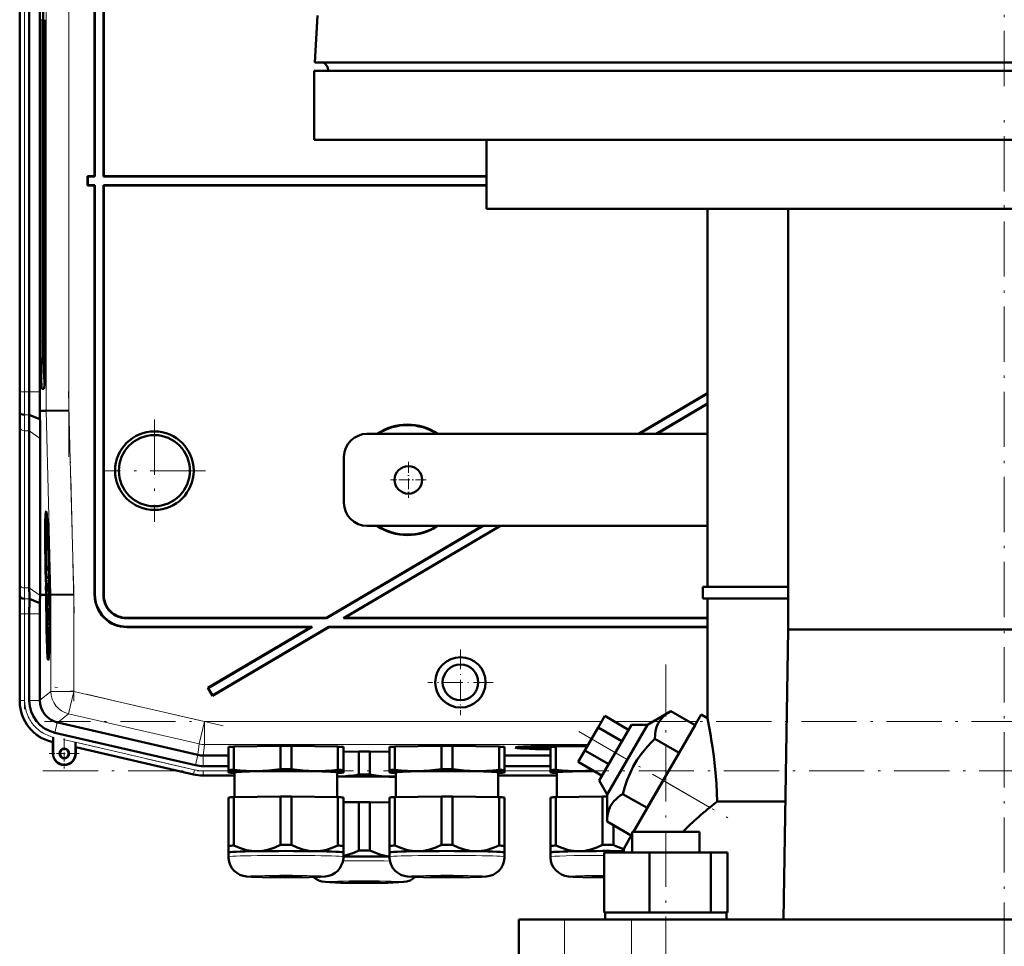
# Model space of a CAD drawing. Extents: x -1768 to 2122, y -1726 to 708.
# Tile 66 of 71: x 1392 to 1606, y 138 to 339. Entities that reach past the tile are written whole.
import ezdxf

# ---------------------------------------------------------------- set-up
doc = ezdxf.new("R2010")
doc.units = 0
doc.linetypes.add('DASHDOT', pattern=[18.5, 12, -3, 0.5, -3])

msp = doc.modelspace()

# ---------------------------------------------------------------- linework, layer by layer
at = {"color": 7, "lineweight": 50}
for p, q in [((1408.35, 393.99), (1408.35, 304.99)), ((1408.42, 393.92), (1408.42, 304.92)), ((1410.28, 304.92), (1410.28, 394.06)), ((1410.35, 304.99), (1410.35, 393.99)), ((1392.1, 349.85), (1392.1, 258.13)), ((1394.17, 349.85), (1394.17, 258.13)), ((1396.47, 258.13), (1396.47, 349.85)), ((1396.63, 338.99), (1396.63, 268.99)), ((1397.18, 338.99), (1397.18, 268.99)), ((1397.61, 268.99), (1397.61, 338.99)), ((1456.79, 339.89), (1456.25, 329.67)), ((1456.25, 329.67), (1737.52, 329.67)), ((1456.06, 327.89), (1756.06, 327.89)), ((1456.06, 312.89), (1456.06, 327.89)), ((1459.16, 327.89), (1459.15, 327.99)), ((1459.16, 327.89), (1734.97, 327.89)), ((1456.06, 312.89), (1756.06, 312.89)), ((1493.56, 297.89), (1493.56, 312.89)), ((1406.92, 304.92), (1406.85, 304.99)), ((1408.35, 304.99), (1406.85, 304.99)), ((1406.85, 302.99), (1406.85, 304.99)), ((1408.42, 304.92), (1406.92, 304.92)), ((1406.92, 303.06), (1406.92, 304.92)), ((1408.35, 304.99), (1408.42, 304.92)), ((1410.28, 304.92), (1410.35, 304.99)), ((1493.56, 304.92), (1410.28, 304.92)), ((1493.56, 304.99), (1410.35, 304.99)), ((1406.92, 303.06), (1406.85, 302.99)), ((1406.85, 302.99), (1408.35, 302.99)), ((1406.92, 303.06), (1408.42, 303.06)), ((1408.35, 302.99), (1408.42, 303.06)), ((1408.35, 213.98), (1408.35, 302.99)), ((1408.42, 214.05), (1408.42, 303.06)), ((1410.28, 303.06), (1410.28, 213.92)), ((1410.28, 303.06), (1493.56, 303.06)), ((1410.28, 303.06), (1410.35, 302.99)), ((1410.35, 302.99), (1410.35, 213.99)), ((1410.35, 302.99), (1493.56, 302.99)), ((1493.56, 297.89), (1718.56, 297.89)), ((1541.55, 215.74), (1541.55, 297.89)), ((1559.11, 206.49), (1559.11, 297.89)), ((1397.39, 260.98), (1397.5, 260.98)), ((1397.39, 260.98), (1397.5, 260.87)), ((1396.89, 258.8), (1397.34, 258.8)), ((1541.55, 257.82), (1526.57, 248.99)), ((1541.55, 257.74), (1526.71, 248.99)), ((1541.55, 255.58), (1530.37, 248.99)), ((1541.55, 255.5), (1530.51, 248.99)), ((1392.11, 253.56), (1392.08, 253.99)), ((1396.48, 252.19), (1394.14, 253.16)), ((1396.45, 253.99), (1397.8, 254.01)), ((1396.48, 252.19), (1396.45, 253.99)), ((1402.79, 254.07), (1397.8, 254.01)), ((1392.1, 216.92), (1392.1, 251.06)), ((1392.1, 216.92), (1392.1, 251.06)), ((1394.17, 215.5), (1394.17, 249.65)), ((1541.55, 248.99), (1467.55, 248.99)), ((1396.51, 213.99), (1396.51, 247.98)), ((1462.55, 233.99), (1462.55, 243.99)), ((1397.84, 230.35), (1398.03, 230.41)), ((1492.66, 228.99), (1458.74, 208.99)), ((1492.79, 228.99), (1458.76, 208.92)), ((1496.46, 228.99), (1462.42, 208.92)), ((1496.59, 228.99), (1462.68, 208.99)), ((1467.55, 228.99), (1541.55, 228.99)), ((1398.32, 222.9), (1398.32, 222.05)), ((1398.33, 222.11), (1398.34, 222.31)), ((1398.33, 222.11), (1398.35, 222.11)), ((1398.33, 222.05), (1398.35, 222.05)), ((1398.35, 220.41), (1398.39, 220.41)), ((1398.37, 219.68), (1398.35, 220.41)), ((1398.39, 220.94), (1398.38, 221.28)), ((1398.39, 221.08), (1398.39, 220.94)), ((1398.39, 220.44), (1398.39, 220.12)), ((1398.45, 218.96), (1398.36, 217.87)), ((1398.36, 217.46), (1398.46, 218.55)), ((1398.37, 219.68), (1398.42, 219.68)), ((1398.38, 219.19), (1398.37, 219.68)), ((1398.38, 219.19), (1398.46, 219.19)), ((1398.39, 220.12), (1398.4, 220.17)), ((1398.39, 220.12), (1398.43, 220.12)), ((1398.4, 220.25), (1398.43, 220.25)), ((1398.4, 220.17), (1398.4, 220.25)), ((1398.4, 220.17), (1398.43, 220.18)), ((1398.42, 219.73), (1398.42, 219.24)), ((1398.42, 219.24), (1398.46, 219.24)), ((1398.45, 218.96), (1398.45, 219.19)), ((1398.45, 218.96), (1398.46, 218.96)), ((1398.46, 218.55), (1398.45, 218.96)), ((1398.46, 218.55), (1398.48, 218.55)), ((1398.36, 217.87), (1398.36, 217.46)), ((1398.36, 217.46), (1398.51, 217.46)), ((1398.4, 217.21), (1398.52, 217.22)), ((1398.46, 217.21), (1398.46, 217.46)), ((1398.46, 217.02), (1398.47, 215.59)), ((1398.47, 217.02), (1398.46, 217.02)), ((1398.47, 217.02), (1398.52, 217.02)), ((1398.48, 215.19), (1398.47, 217.02)), ((1398.63, 216.49), (1398.58, 216.49)), ((1398.58, 216.49), (1398.63, 216.49)), ((1392.16, 213.56), (1392.13, 213.99)), ((1397.47, 214), (1396.51, 213.99)), ((1396.51, 213.85), (1396.51, 213.99)), ((1397.85, 214), (1397.47, 214)), ((1397.85, 214.01), (1397.79, 215.97)), ((1397.84, 215.97), (1397.89, 214.01)), ((1397.94, 214.01), (1397.88, 215.98)), ((1397.89, 214.01), (1397.94, 214.01)), ((1398.39, 215.94), (1398.43, 215.95)), ((1398.41, 215.24), (1398.39, 215.94)), ((1398.39, 214.2), (1398.42, 211.68)), ((1398.41, 214.2), (1398.39, 214.2)), ((1398.41, 215.24), (1398.43, 215.24)), ((1398.42, 214.74), (1398.41, 215.24)), ((1398.41, 214.2), (1398.59, 214.2)), ((1398.42, 212.32), (1398.41, 214.2)), ((1398.42, 214.74), (1398.58, 214.75)), ((1398.43, 215.29), (1398.44, 214.79)), ((1398.44, 216.08), (1398.46, 216.08)), ((1398.47, 215.59), (1398.44, 215.4)), ((1398.44, 214.79), (1398.48, 215.19)), ((1398.44, 214.79), (1398.58, 214.8)), ((1398.47, 214.15), (1398.6, 214.15)), ((1398.48, 215.19), (1398.57, 215.19)), ((1398.55, 215.98), (1398.6, 214.02)), ((1398.6, 214.02), (1398.64, 214.02)), ((1398.61, 215.47), (1398.65, 215.47)), ((1398.65, 215.47), (1398.61, 215.47)), ((1398.64, 214.02), (1398.61, 215.47)), ((1398.65, 215.47), (1398.69, 214.02)), ((1398.84, 214.02), (1398.69, 214.02)), ((1403.84, 214.09), (1398.84, 214.02)), ((1540.55, 215.74), (1559.11, 215.74)), ((1540.55, 213.24), (1540.55, 215.74)), ((1396.48, 212.21), (1394.18, 213.16)), ((1398.44, 212.62), (1398.49, 212.62)), ((1398.48, 212.23), (1398.49, 211.73)), ((1398.5, 212.97), (1398.59, 212.97)), ((1559.11, 213.24), (1540.55, 213.24)), ((1541.55, 187.18), (1541.55, 213.24)), ((1392.1, 190.84), (1392.1, 209.85)), ((1394.17, 191.04), (1394.17, 209.85)), ((1396.47, 191.13), (1396.47, 209.85)), ((1398.42, 211.73), (1398.49, 211.73)), ((1398.42, 211.68), (1398.58, 211.68)), ((1398.42, 211.14), (1398.42, 210.6)), ((1398.52, 211.14), (1398.42, 211.14)), ((1398.42, 210.6), (1398.51, 210.6)), ((1398.51, 210.6), (1398.43, 209.57)), ((1398.47, 209.48), (1398.53, 210.33)), ((1398.49, 211.73), (1398.58, 211.73)), ((1398.52, 211.14), (1398.58, 211.14)), ((1398.53, 210.33), (1398.52, 211.14)), ((1398.53, 210.33), (1398.57, 210.33)), ((1398.43, 209.57), (1398.44, 209)), ((1398.44, 209), (1398.53, 208.01)), ((1398.45, 209.29), (1398.47, 209.48)), ((1398.45, 209.29), (1398.55, 209.29)), ((1398.47, 209.11), (1398.45, 209.29)), ((1398.45, 207.98), (1398.45, 207.44)), ((1398.53, 207.98), (1398.45, 207.98)), ((1398.54, 208.35), (1398.47, 209.11)), ((1458.76, 208.92), (1415.28, 208.92)), ((1458.74, 208.99), (1415.35, 208.99)), ((1458.76, 208.92), (1458.74, 208.99)), ((1462.42, 208.92), (1462.68, 208.99)), ((1541.55, 208.92), (1462.42, 208.92)), ((1541.55, 208.99), (1462.68, 208.99)), ((1398.45, 207.44), (1398.52, 207.44)), ((1415.35, 206.99), (1455.35, 206.99)), ((1415.42, 207.06), (1455.61, 207.06)), ((1455.35, 206.99), (1432.96, 193.78)), ((1455.61, 207.06), (1433.05, 193.76)), ((1459.29, 206.99), (1433.97, 192.06)), ((1459.27, 207.06), (1434, 192.15)), ((1455.35, 206.99), (1455.61, 207.06)), ((1459.27, 207.06), (1541.55, 207.06)), ((1459.29, 206.99), (1459.27, 207.06)), ((1459.29, 206.99), (1541.55, 206.99)), ((1558.07, 143.49), (1559.11, 206.49)), ((1653, 206.49), (1559.11, 206.49)), ((1398.27, 201.55), (1398.46, 201.5)), ((1433.05, 193.76), (1432.96, 193.78)), ((1432.96, 193.78), (1433.97, 192.06)), ((1433.05, 193.76), (1434, 192.15)), ((1396.47, 191.13), (1396.47, 191.04)), ((1434, 192.15), (1433.97, 192.06)), ((1533.58, 188.73), (1528.49, 185.75)), ((1538.85, 185.69), (1533.58, 188.73)), ((1400.25, 186.28), (1400.34, 186.26)), ((1400.34, 186.26), (1430.81, 179.23)), ((1519.22, 187.69), (1517.78, 185.19)), ((1524.42, 184.69), (1519.22, 187.69)), ((1531.92, 173.69), (1540.17, 187.98)), ((1541.55, 187.18), (1540.17, 187.98)), ((1430.31, 176.99), (1399.73, 184.04)), ((1517.78, 185.19), (1514.89, 180.19)), ((1522.97, 182.19), (1517.78, 185.19)), ((1525.03, 185.75), (1518.03, 173.63)), ((1519.76, 170.63), (1528.49, 185.75)), ((1528.49, 185.75), (1525.03, 185.75)), ((1538.85, 185.69), (1535.39, 179.69)), ((1399.27, 182.03), (1399.07, 182.08)), ((1399.31, 182.06), (1399.27, 182.03)), ((1399.27, 179.53), (1399.27, 182.03)), ((1399.34, 182.7), (1399.33, 182.37)), ((1399.34, 179.53), (1399.34, 183.08)), ((1399.34, 183.08), (1399.34, 182.7)), ((1404.2, 181.96), (1404.2, 179.53)), ((1535.39, 179.69), (1530.12, 182.73)), ((1404.27, 180.88), (1404.23, 180.92)), ((1429.84, 174.98), (1404.27, 180.88)), ((1429.84, 174.98), (1404.27, 180.88)), ((1404.27, 180.88), (1404.27, 179.53)), ((1437.44, 175.93), (1437.44, 180.98)), ((1438.62, 181.03), (1448.75, 181.18)), ((1438.62, 175.98), (1438.62, 181.03)), ((1448.75, 176.13), (1448.75, 181.18)), ((1451.12, 181.18), (1461.25, 181.03)), ((1451.12, 176.13), (1451.12, 181.18)), ((1461.25, 175.98), (1461.25, 181.03)), ((1462.44, 175.93), (1462.44, 180.98)), ((1462.44, 179.93), (1465.8, 179.99)), ((1465.8, 174.94), (1465.8, 179.99)), ((1468.17, 179.99), (1472.44, 179.92)), ((1468.17, 174.94), (1468.17, 179.99)), ((1472.44, 175.93), (1472.44, 180.98)), ((1473.62, 181.03), (1483.75, 181.18)), ((1473.62, 175.98), (1473.62, 181.03)), ((1483.75, 176.13), (1483.75, 181.18)), ((1486.12, 181.18), (1496.25, 181.03)), ((1486.12, 176.13), (1486.12, 181.18)), ((1496.25, 175.98), (1496.25, 181.03)), ((1497.44, 175.93), (1497.44, 180.98)), ((1501.82, 180.82), (1501.75, 181.05)), ((1507.44, 175.93), (1507.44, 180.98)), ((1508.62, 181.03), (1515.44, 181.13)), ((1508.62, 175.98), (1508.62, 181.03)), ((1510.74, 181.06), (1510.74, 181.17)), ((1514.89, 180.19), (1513.45, 177.69)), ((1520.09, 177.19), (1514.89, 180.19)), ((1431.92, 179.1), (1431.94, 179.1)), ((1431.94, 179.1), (1437.44, 179.1)), ((1497.43, 179.1), (1507.43, 179.1)), ((1518.64, 174.69), (1513.45, 177.69)), ((1535.39, 179.69), (1528.46, 167.69)), ((1431.92, 176.8), (1437.43, 176.8)), ((1437.44, 175.93), (1437.44, 175.43)), ((1462.44, 175.43), (1462.44, 175.93)), ((1472.44, 175.93), (1472.44, 175.43)), ((1497.43, 176.8), (1507.43, 176.8)), ((1497.44, 175.43), (1497.44, 175.93)), ((1507.44, 175.93), (1507.44, 175.43)), ((1438.79, 174.74), (1431.92, 174.74)), ((1431.92, 174.74), (1438.79, 174.74)), ((1437.44, 175.43), (1437.44, 175.41)), ((1437.49, 175.39), (1437.44, 175.41)), ((1438.79, 170.04), (1438.79, 175.43)), ((1461.09, 175.43), (1461.09, 170.04)), ((1462.38, 175.39), (1462.44, 175.41)), ((1462.44, 175.41), (1462.44, 175.43)), ((1472.44, 175.43), (1472.44, 175.41)), ((1472.49, 175.39), (1472.44, 175.41)), ((1473.79, 170.04), (1473.79, 175.43)), ((1496.08, 174.74), (1508.79, 174.74)), ((1496.08, 174.74), (1508.79, 174.74)), ((1496.09, 175.43), (1496.09, 170.04)), ((1497.38, 175.39), (1497.44, 175.41)), ((1497.44, 175.41), (1497.44, 175.43)), ((1507.44, 175.43), (1507.44, 175.41)), ((1507.49, 175.39), (1507.44, 175.41)), ((1508.79, 170.04), (1508.79, 175.43)), ((1518.03, 173.63), (1519.76, 170.63)), ((1525.45, 162.49), (1531.92, 173.69)), ((1437.44, 169.98), (1437.44, 159.48)), ((1438.62, 170.04), (1448.75, 170.19)), ((1438.62, 170.04), (1438.62, 159.53)), ((1448.75, 170.19), (1448.75, 159.68)), ((1451.12, 170.19), (1461.25, 170.04)), ((1451.12, 170.19), (1451.12, 159.68)), ((1461.25, 170.04), (1461.25, 159.53)), ((1462.44, 169.98), (1462.44, 159.48)), ((1472.44, 169.98), (1472.44, 159.48)), ((1473.62, 170.04), (1483.75, 170.19)), ((1473.62, 170.04), (1473.62, 159.53)), ((1483.75, 170.19), (1483.75, 159.68)), ((1486.12, 170.19), (1496.25, 170.04)), ((1486.12, 170.19), (1486.12, 159.68)), ((1496.25, 170.04), (1496.25, 159.53)), ((1497.44, 169.98), (1497.44, 159.48)), ((1507.44, 169.98), (1507.44, 159.48)), ((1508.62, 170.04), (1518.75, 170.19)), ((1508.62, 170.04), (1508.62, 159.53)), ((1518.75, 170.19), (1518.75, 159.68)), ((1519.76, 170.63), (1519.73, 164.73)), ((1528.46, 167.69), (1523.19, 170.73)), ((1543.67, 169.1), (1558.49, 169.1)), ((1462.44, 168.94), (1465.8, 168.99)), ((1465.8, 168.99), (1465.8, 158.48)), ((1468.17, 168.99), (1472.44, 168.92)), ((1468.17, 168.99), (1468.17, 158.48)), ((1524.99, 161.69), (1519.73, 164.73)), ((1521.12, 163.92), (1521.12, 159.68)), ((1523.35, 158.84), (1525.21, 162.07)), ((1525.21, 162.49), (1527.35, 162.49)), ((1525.21, 157.99), (1525.21, 162.49)), ((1527.35, 162.49), (1539.81, 162.49)), ((1539.81, 157.99), (1539.81, 162.49)), ((1437.44, 159.48), (1437.44, 158.02)), ((1462.44, 158.02), (1462.44, 159.48)), ((1472.44, 159.48), (1472.44, 158.02)), ((1497.44, 158.02), (1497.44, 159.48)), ((1507.44, 159.48), (1507.44, 158.02)), ((1522.86, 157.99), (1523.35, 158.84)), ((1523.35, 157.99), (1523.35, 158.84)), ((1437.44, 157.07), (1437.44, 158.02)), ((1462.43, 158.02), (1462.44, 158.02)), ((1462.44, 158.02), (1462.44, 157.07)), ((1462.44, 158.02), (1462.44, 158.02)), ((1472.44, 157.07), (1472.44, 158.02)), ((1497.43, 158.02), (1497.44, 158.02)), ((1497.44, 158.02), (1497.44, 157.07)), ((1497.44, 158.02), (1497.44, 158.02)), ((1507.44, 157.07), (1507.44, 158.02)), ((1519.13, 157.99), (1528.93, 157.99)), ((1519.13, 144.99), (1519.13, 157.99)), ((1528.93, 157.99), (1542.31, 157.99)), ((1528.93, 144.99), (1528.93, 157.99)), ((1542.31, 157.99), (1545.9, 157.99)), ((1542.31, 144.99), (1542.31, 157.99)), ((1545.9, 144.99), (1545.9, 157.99)), ((1500.55, 143.49), (1510.49, 143.49)), ((1500.55, 115.49), (1500.55, 143.49)), ((1510.49, 143.49), (1525.06, 143.49)), ((1520.14, 144.99), (1519.13, 144.99)), ((1519.31, 144.99), (1519.31, 143.49)), ((1520.14, 144.99), (1527.92, 144.99)), ((1525.06, 143.49), (1687.04, 143.49)), ((1528.93, 144.99), (1527.92, 144.99)), ((1530.31, 144.99), (1528.93, 144.99)), ((1530.31, 144.99), (1532.51, 144.99)), ((1532.51, 144.99), (1540.93, 144.99)), ((1542.31, 144.99), (1540.93, 144.99)), ((1542.68, 144.99), (1542.31, 144.99)), ((1542.68, 144.99), (1545.71, 144.99)), ((1545.9, 144.99), (1545.53, 144.99)), ((1545.71, 144.99), (1545.71, 143.49))]:
    msp.add_line(p, q, dxfattribs=at)
at = {"color": 7, "linetype": 'DASHDOT', "lineweight": 18}
for p, q in [((1606.05, 373.54), (1606.05, 323.74)), ((1402.79, 363.97), (1402.79, 244.01)), ((1393.14, 248.96), (1393.14, 359.02)), ((1606.05, 79.65), (1606.05, 317.73)), ((1402.69, 258.22), (1403.95, 210)), ((1421.35, 252.09), (1421.35, 229.89)), ((1432.45, 240.99), (1410.26, 240.99)), ((1403.84, 216.19), (1403.84, 190.92)), ((1393.14, 189.16), (1393.14, 211.73)), ((1532.51, -237.91), (1532.51, 198.89)), ((1436.32, 185.53), (1399.72, 193.98)), ((1814.45, 186.48), (1397.46, 186.48)), ((1513.58, 184.28), (1545.97, 165.58)), ((1401.59, 182.56), (1432.9, 175.33)), ((1397.12, 175.77), (1814.79, 175.77))]:
    msp.add_line(p, q, dxfattribs=at)
at = {"color": 7, "lineweight": 18}
for p, q in [((1397.8, 353.97), (1397.8, 254.01)), ((1402.79, 254.07), (1402.79, 353.9)), ((1392.14, 258.13), (1392.14, 349.85)), ((1393.14, 349.85), (1393.14, 258.13)), ((1396.63, 338.99), (1397.18, 338.99)), ((1459.15, 327.99), (1734.97, 327.99)), ((1397.18, 268.99), (1396.63, 268.99)), ((1397.39, 260.98), (1397.5, 260.87)), ((1392.14, 258.13), (1392.1, 258.13)), ((1392.14, 258.13), (1393.14, 258.13)), ((1394.17, 258.13), (1393.14, 258.13)), ((1396.47, 258.13), (1394.17, 258.13)), ((1397.36, 258.83), (1396.89, 258.8)), ((1394.14, 253.16), (1393.11, 253.16)), ((1397.8, 254.01), (1398.84, 214.02)), ((1403.84, 214.09), (1402.79, 254.07)), ((1392.14, 250.33), (1392.14, 216.19)), ((1394.17, 249.65), (1393.14, 249.65)), ((1393.14, 215.5), (1393.14, 249.65)), ((1396.51, 247.98), (1394.17, 249.65)), ((1392.13, 213.99), (1392.08, 213.99)), ((1394.17, 215.5), (1393.14, 215.5)), ((1396.51, 213.85), (1394.17, 215.5)), ((1398.84, 214.02), (1398.84, 193.03)), ((1403.84, 193.03), (1403.84, 214.09)), ((1408.35, 213.98), (1408.42, 214.05)), ((1410.35, 213.99), (1410.28, 213.92)), ((1394.18, 213.16), (1393.16, 213.16)), ((1392.14, 209.85), (1392.1, 209.85)), ((1393.14, 209.85), (1392.14, 209.85)), ((1392.14, 191.04), (1392.14, 209.85)), ((1393.14, 209.85), (1394.17, 209.85)), ((1393.14, 191.04), (1393.14, 209.85)), ((1396.47, 209.85), (1394.17, 209.85)), ((1415.28, 208.92), (1415.35, 208.99)), ((1415.35, 206.99), (1415.42, 207.06)), ((1398.84, 193.03), (1396.47, 191.13)), ((1398.84, 193.03), (1403.84, 193.03)), ((1403.84, 193.03), (1402.72, 188.16)), ((1432.21, 186.48), (1403.84, 193.03)), ((1392.14, 191.04), (1392.1, 191.04)), ((1392.14, 191.04), (1393.14, 191.04)), ((1396.47, 191.04), (1394.17, 191.04)), ((1400.25, 186.28), (1399.73, 184.04)), ((1400.34, 186.26), (1402.72, 188.16)), ((1431.08, 181.61), (1402.72, 188.16)), ((1432.21, 186.48), (1431.08, 181.61)), ((1432.21, 186.48), (1432.21, 181.48)), ((1432.21, 186.48), (1518.52, 186.48)), ((1521.31, 186.48), (1529.74, 186.48)), ((1537.48, 186.48), (1539.3, 186.48)), ((1399.28, 182.07), (1399.27, 182.03)), ((1399.31, 182.06), (1399.28, 182.07)), ((1430.07, 175.98), (1404.2, 181.96)), ((1404.23, 180.92), (1429.85, 175.01)), ((1431.08, 181.61), (1430.81, 179.23)), ((1431.94, 179.1), (1432.21, 181.48)), ((1515.63, 181.48), (1432.21, 181.48)), ((1399.34, 179.53), (1399.27, 179.53)), ((1404.2, 179.53), (1404.27, 179.53)), ((1430.82, 179.23), (1430.31, 176.99)), ((1431.92, 179.1), (1431.92, 176.8)), ((1429.85, 175.01), (1430.07, 175.98)), ((1431.92, 175.77), (1437.44, 175.77)), ((1431.92, 174.77), (1431.92, 175.77)), ((1497.44, 175.77), (1507.44, 175.77)), ((1429.85, 175.01), (1429.84, 174.98)), ((1431.92, 174.77), (1438.79, 174.77)), ((1431.92, 174.77), (1431.92, 174.74)), ((1496.08, 174.77), (1508.79, 174.77)), ((1531.92, 173.69), (1542.07, 167.83)), ((1510.49, 115.49), (1510.49, 143.49)), ((1525.06, 115.49), (1525.06, 143.49))]:
    msp.add_line(p, q, dxfattribs=at)
at = {"color": 7, "linetype": 'DASHDOT', "lineweight": 18, "ltscale": 0.195001}
for p, q in [((1476.55, 242.89), (1476.55, 235.09)), ((1480.45, 238.99), (1472.65, 238.99))]:
    msp.add_line(p, q, dxfattribs=at)
at = {"color": 7, "linetype": 'DASHDOT', "lineweight": 18, "ltscale": 0.355368}
msp.add_line((1487.87, 202.1), (1487.87, 187.88), dxfattribs=at)
at = {"color": 7, "linetype": 'DASHDOT', "lineweight": 18, "ltscale": 0.355365}
msp.add_line((1494.97, 194.99), (1480.76, 194.99), dxfattribs=at)
at = {"color": 7, "linetype": 'DASHDOT', "lineweight": 18, "ltscale": 0.1625}
for p, q in [((1401.77, 182.78), (1401.77, 176.28)), ((1405.02, 179.53), (1398.52, 179.53))]:
    msp.add_line(p, q, dxfattribs=at)
at = {"color": 7, "lineweight": 50}
for points in [[(1398.36, 221.66), (1398.35, 221.61), (1398.34, 221.45), (1398.34, 220.39)], [(1398.35, 220.41), (1398.35, 221.1), (1398.36, 221.15), (1398.36, 221.17)], [(1398.37, 221.55), (1398.36, 221.64), (1398.36, 221.66)], [(1398.36, 221.17), (1398.37, 221.15), (1398.38, 220.92), (1398.39, 220.44)], [(1398.34, 220.39), (1398.36, 219.33), (1398.38, 219.19)], [(1398.4, 217.21), (1398.39, 217.1), (1398.38, 216.92)], [(1398.39, 215.94), (1398.39, 216.61), (1398.41, 216.72)], [(1398.44, 216.08), (1398.42, 217.12), (1398.41, 217.19), (1398.4, 217.21)], [(1398.41, 216.72), (1398.42, 216.61), (1398.43, 215.95)], [(1398.38, 215.94), (1398.4, 214.88), (1398.42, 214.74)], [(1398.47, 214.15), (1398.45, 213.97), (1398.43, 213.08)], [(1398.5, 212.97), (1398.49, 213.93), (1398.48, 214.11), (1398.47, 214.15)], [(1398.44, 212.62), (1398.46, 213.58), (1398.47, 213.64), (1398.47, 213.66)], [(1398.47, 213.66), (1398.48, 213.54), (1398.49, 212.96)], [(1398.49, 212.96), (1398.49, 212.29), (1398.49, 212.24), (1398.48, 212.23)], [(1398.49, 211.73), (1398.51, 212.24), (1398.5, 212.97)], [(1533.58, 188.73), (1533, 188.37), (1532.48, 187.99), (1532.07, 187.64), (1531.7, 187.28), (1531.19, 186.66), (1530.78, 185.98), (1530.48, 185.24), (1530.27, 184.44), (1530.16, 183.62), (1530.12, 182.73)], [(1399.33, 182.37), (1399.31, 182.08), (1399.31, 182.06), (1399.31, 182.06)], [(1530.12, 182.73), (1529.28, 181.89), (1528.49, 181.04), (1527.79, 180.21), (1527.13, 179.37), (1526.23, 178.06), (1525.43, 176.7), (1524.73, 175.28), (1524.12, 173.78), (1523.62, 172.3), (1523.19, 170.73)], [(1543.67, 169.1), (1543.6, 171.02), (1543.49, 172.93), (1543.29, 175.42), (1542.9, 178.92), (1542.62, 180.99)], [(1443.69, 175.71), (1442.5, 175.71), (1441.33, 175.75), (1439.98, 175.84), (1438.62, 175.98)], [(1448.75, 176.13), (1447.46, 175.97), (1446.2, 175.84), (1444.94, 175.75), (1443.69, 175.71)], [(1456.19, 175.71), (1454.93, 175.75), (1453.67, 175.84), (1452.41, 175.97), (1451.12, 176.13)], [(1461.25, 175.98), (1459.89, 175.84), (1458.54, 175.75), (1457.37, 175.71), (1456.19, 175.71)], [(1478.69, 175.71), (1477.5, 175.71), (1476.33, 175.75), (1474.98, 175.84), (1473.62, 175.98)], [(1483.75, 176.13), (1482.46, 175.97), (1481.2, 175.84), (1479.94, 175.75), (1478.69, 175.71)], [(1491.19, 175.71), (1489.93, 175.75), (1488.67, 175.84), (1487.41, 175.97), (1486.12, 176.13)], [(1496.25, 175.98), (1494.89, 175.84), (1493.54, 175.75), (1492.37, 175.71), (1491.19, 175.71)], [(1513.69, 175.71), (1512.5, 175.71), (1511.33, 175.75), (1509.98, 175.84), (1508.62, 175.98)], [(1473.23, 174.51), (1471.97, 174.55), (1470.72, 174.64), (1469.45, 174.77), (1468.17, 174.94)], [(1523.19, 170.73), (1522.61, 170.37), (1522.09, 169.99), (1521.67, 169.64), (1521.3, 169.28), (1520.8, 168.66), (1520.39, 167.98), (1520.09, 167.24), (1519.88, 166.44), (1519.77, 165.62), (1519.73, 164.73)], [(1443.69, 158.31), (1443.06, 158.32), (1442.44, 158.37), (1441.79, 158.47), (1441.14, 158.61), (1439.88, 159), (1438.62, 159.53)], [(1448.75, 159.68), (1447.49, 159.11), (1446.23, 158.69), (1445.58, 158.53), (1444.93, 158.41), (1444.31, 158.34), (1443.69, 158.31)], [(1456.19, 158.31), (1455.56, 158.34), (1454.94, 158.41), (1454.29, 158.53), (1453.64, 158.69), (1452.38, 159.11), (1451.12, 159.68)], [(1461.25, 159.53), (1459.99, 159), (1458.73, 158.61), (1458.08, 158.47), (1457.43, 158.37), (1456.81, 158.32), (1456.19, 158.31)], [(1465.8, 158.48), (1464.68, 157.97), (1463.56, 157.57), (1462.44, 157.29)], [(1472.44, 157.15), (1471.48, 157.3), (1470.53, 157.53), (1469.59, 157.85), (1468.88, 158.15), (1468.17, 158.48)], [(1478.69, 158.31), (1478.06, 158.32), (1477.44, 158.37), (1476.79, 158.47), (1476.14, 158.61), (1474.88, 159), (1473.62, 159.53)], [(1483.75, 159.68), (1482.49, 159.11), (1481.23, 158.69), (1480.58, 158.53), (1479.93, 158.41), (1479.31, 158.34), (1478.69, 158.31)], [(1491.19, 158.31), (1490.56, 158.34), (1489.94, 158.41), (1489.29, 158.53), (1488.64, 158.69), (1487.38, 159.11), (1486.12, 159.68)], [(1496.25, 159.53), (1494.99, 159), (1493.73, 158.61), (1493.08, 158.47), (1492.43, 158.37), (1491.81, 158.32), (1491.19, 158.31)], [(1513.69, 158.31), (1513.06, 158.32), (1512.44, 158.37), (1511.79, 158.47), (1511.14, 158.61), (1509.88, 159), (1508.62, 159.53)], [(1518.75, 159.68), (1517.49, 159.11), (1516.23, 158.69), (1515.58, 158.53), (1514.93, 158.41), (1514.31, 158.34), (1513.69, 158.31)], [(1449.94, 152.62), (1444.86, 152.66), (1442.46, 152.74), (1441.39, 152.81), (1440.62, 152.95), (1439.93, 153.2), (1439.26, 153.58), (1438.68, 154.07), (1438.19, 154.65), (1437.82, 155.31), (1437.57, 156.02), (1437.45, 156.77), (1437.44, 157.07)], [(1449.94, 152.62), (1455.01, 152.66), (1457.41, 152.74), (1458.48, 152.81), (1459.25, 152.95), (1459.94, 153.2), (1460.61, 153.58), (1461.19, 154.07), (1461.68, 154.65), (1462.05, 155.31), (1462.3, 156.02), (1462.42, 156.77), (1462.44, 157.07)], [(1484.94, 152.62), (1479.86, 152.66), (1477.46, 152.74), (1476.39, 152.81), (1475.62, 152.95), (1474.93, 153.2), (1474.26, 153.58), (1473.68, 154.07), (1473.19, 154.65), (1472.82, 155.31), (1472.57, 156.02), (1472.45, 156.77), (1472.44, 157.07)], [(1484.94, 152.62), (1490.01, 152.66), (1492.41, 152.74), (1493.48, 152.81), (1494.25, 152.95), (1494.94, 153.2), (1495.61, 153.58), (1496.19, 154.07), (1496.68, 154.65), (1497.05, 155.31), (1497.3, 156.02), (1497.42, 156.77), (1497.44, 157.07)], [(1519.13, 152.62), (1514.44, 152.67), (1512.33, 152.74), (1511.33, 152.82), (1510.53, 152.98), (1509.81, 153.26), (1509.15, 153.66), (1508.58, 154.17), (1508.11, 154.77), (1507.76, 155.44), (1507.53, 156.17), (1507.44, 156.92), (1507.44, 157.07)], [(1466.98, 151.42), (1461.9, 151.46), (1459.5, 151.54), (1458.49, 151.61), (1457.76, 151.73), (1457.08, 151.96), (1456.41, 152.31), (1455.93, 152.68)], [(1466.98, 151.42), (1472.08, 151.46), (1474.48, 151.54), (1475.49, 151.61), (1476.23, 151.74), (1476.92, 151.97), (1477.59, 152.34), (1478.07, 152.71)]]:
    msp.add_lwpolyline(points, dxfattribs=at)
for centre, radius in [((1421.35, 240.99), 8.54), ((1421.35, 240.99), 7.72), ((1476.55, 238.99), 3), ((1487.87, 194.99), 5.47), ((1487.87, 194.99), 3.88), ((1401.77, 179.53), 1.07), ((1401.77, 179.53), 1)]:
    msp.add_circle(centre, radius, dxfattribs=at)
for centre, radius, start, end in [((1457.15, 327.89), 2, 3, 63.1354), ((1045.02, 258.04), 347.08, 359.3309, 0.0147), ((974.1, 258.03), 420.07, 359.3362, 0.0142), ((870.56, 258.09), 525.91, 359.5531, 0.0043), ((1184.74, 250.81), 207.36, 0.0695, 0.8788), ((1143.65, 249.35), 250.51, 0.0685, 0.8723), ((1095.13, 247.63), 301.39, 0.0679, 0.8668), ((1476.35, 238.99), 12, 56.4427, 123.5573), ((1476.35, 238.99), 11.9, 57.2111, 122.7889), ((1467.55, 243.99), 5, 90, 180), ((1467.55, 233.99), 5, 180, 270), ((1397.89, 230.29), 0.0805, 131.3824, 175.1607), ((1476.35, 238.99), 12, 236.4427, 303.5573), ((1476.35, 238.99), 11.9, 237.2111, 302.7889), ((1398.2, 222.1), 0.129, 340.7839, 4.1342), ((1425.39, 220.53), 26.99, 179.3878, 180.6002), ((1395.55, 219.97), 2.88, 355.3642, 0.8659), ((1393.49, 219.62), 4.95, 355.5549, 0.5649), ((1184.88, 217.17), 207.22, 359.1215, 359.9313), ((1604.75, 217.17), 212.65, 180.0672, 180.8563), ((1428.95, 216.34), 30.57, 178.907, 180.7397), ((1044.52, 209.93), 347.59, 359.9857, 0.6685), ((1749.43, 209.93), 357.33, 179.3489, 180.0131), ((1563.46, 215.7), 169.29, 180.0674, 180.8603), ((1380.48, 215.69), 17.96, 358.714, 0.8172), ((1365.08, 215.77), 33.37, 359.353, 0.5324), ((1415.35, 213.98), 6.99, 179.9842, 270.0158), ((1415.42, 214.05), 6.99, 179.9842, 270.0158), ((1415.35, 213.98), 5, 179.9843, 270.0157), ((1678.57, 209.91), 284.4, 179.3457, 180.0134), ((1596.86, 209.9), 200.39, 179.3393, 180.0144), ((1511.28, 210.86), 114.81, 178.509, 179.3265), ((1340.17, 213.58), 58.27, 358.7578, 359.5115), ((1376.5, 212.65), 21.94, 357.5981, 359.9187), ((1415.28, 213.91), 5, 179.9843, 270.0157), ((1398.29, 211.73), 0.129, 340.7839, 4.1342), ((1401.1, 190.84), 8.99, 179.9916, 257.0084), ((1401.35, 191.04), 7.18, 179.9917, 257.0084), ((1401.47, 191.14), 5, 181.055, 255.9535), ((1415.28, 162.29), 128.71, 8.3532, 11.1516), ((1401.77, 179.53), 2.5, 180, 360), ((1401.77, 179.53), 2.43, 180, 360), ((1431.92, 183.99), 7.19, 257.0007, 269.9996), ((1513.11, 211.99), 36.29, 270.9067, 275.5031), ((1431.92, 183.99), 9.25, 257.0008, 269.9996), ((1431.92, 183.99), 9.25, 257.0007, 269.9996), ((1459.98, 213.63), 39.13, 271.6211, 278.5521), ((1473.76, 209.54), 35.03, 269.1343, 270.0373), ((1655.12, 27.55), 180.16, 128.2176, 128.8662), ((1587.12, 111.93), 71.79, 128.861, 132.9306), ((1587, 112.06), 71.61, 132.9316, 135.2319), ((1527.66, 172.45), 14.34, 242.8944, 252.3787)]:
    msp.add_arc(centre, radius, start, end, dxfattribs=at)
at = {"color": 7, "lineweight": 18}
for centre, radius, start, end in [((1008.53, 258.03), 383.61, 359.3319, 0.0146), ((974.34, 258.03), 418.8, 359.3343, 0.0144), ((1163.04, 250.05), 229.1, 0.0694, 0.8776), ((1143.22, 249.34), 249.92, 0.0689, 0.8746), ((1583.05, 216.41), 190.91, 180.0672, 180.8551), ((1563.12, 215.7), 169.99, 180.0672, 180.857), ((1712.97, 209.92), 320.83, 179.3498, 180.013), ((1678.76, 209.91), 285.63, 179.3484, 180.0131), ((1401.35, 191.04), 9.21, 179.995, 257.0049), ((1401.31, 191.04), 8.17, 179.9533, 198.521), ((1401.28, 191.01), 8.13, 198.374, 217.9741), ((1401.31, 190.99), 8.15, 217.7959, 237.3863), ((1401.34, 191.02), 8.18, 237.2765, 255.8645), ((1432.21, 186.48), 5, 257, 270), ((1431.92, 183.97), 8.2, 256.9878, 270.0122), ((1431.92, 183.99), 9.21, 257.0008, 269.9996)]:
    msp.add_arc(centre, radius, start, end, dxfattribs=at)
at = {"color": 7, "lineweight": 50}
for centre, major_axis, ratio, start_param, end_param in [((1397.39, 338.99), (0, 8.01), 0.026177, 0.026189, 1.570796), ((1396.89, 268.99), (0, 10.19), 0.026177, 1.570796, 3.141593), ((1397.39, 268.99), (0, 8.01), 0.026177, 1.570796, 3.115404), ((1397.34, 268.99), (0, 10.19), 0.026177, 3.143205, 4.712389), ((1397.39, 268.99), (0, 8.01), 0.026177, 3.115404, 3.141593), ((1393.11, 253.57), (1, 0), 0.414255, 3.173659, 4.709544), ((1398.22, 216), (-0.42, 16.16), 0.026173, 6.280576, 7.855052), ((1398.22, 216), (-0.42, 16.16), 0.026173, 4.741634, 6.280576), ((1398.22, 215.91), (0.38, -14.44), 0.026173, 3.226889, 4.707021), ((1398.22, 215.91), (0.38, -14.44), 0.026173, 1.609988, 3.148207), ((1398.22, 216), (-0.33, 12.78), 0.026173, 6.282843, 7.855052), ((1398.22, 216), (-0.33, 12.78), 0.026173, 4.710405, 6.280451), ((1398.25, 215.98), (0.14, -16.16), 0.026177, 4.834429, 4.834737), ((1398.27, 215.97), (0, -16.16), 0.026176, 4.834208, 6.285691), ((1398.27, 216.01), (0, 14.46), 0.026176, 1.709834, 3.133726), ((1398.27, 215.97), (0, -12.78), 0.026176, 4.866384, 6.285706), ((1398.27, 215.97), (0, -16.16), 0.026176, 0.002506, 1.449971), ((1398.27, 215.97), (0, -12.78), 0.026176, 0.00252, 1.417487), ((1398.27, 216.01), (0, 14.46), 0.026176, 3.133726, 4.574036), ((1398.73, 215.98), (0.09, -10.11), 0.026177, 4.834336, 4.888689), ((1393.16, 213.57), (1, 0), 0.414215, 3.173659, 4.709549), ((1398.73, 215.98), (0.09, -10.11), 0.026177, 5.150868, 5.21111), ((1404.24, 181.95), (0, -1.03), 0.034024, 4.704525, 6.240414), ((1449.94, 180.82), (13.8, 0), 0.026177, 2.531934, 2.704054), ((1449.94, 180.82), (13.8, 0), 0.026177, 1.484737, 1.656856), ((1449.94, 180.82), (13.8, 0), 0.026177, 0.437539, 0.609658), ((1466.98, 179.63), (13.8, 0), 0.026177, 1.484737, 1.656856), ((1484.94, 180.82), (13.8, 0), 0.026177, 2.531934, 2.704054), ((1484.94, 180.82), (13.8, 0), 0.026177, 1.484737, 1.656856), ((1484.94, 180.82), (13.8, 0), 0.026177, 0.437539, 0.609658), ((1519.94, 180.82), (-20.18, 0), 0.026177, 6.280911, 7.185931), ((1519.94, 180.82), (-20.18, 0), 0.026177, 4.931241, 6.280911), ((1519.94, 180.82), (-18.12, 0), 0.026177, 4.958411, 6.290255), ((1519.94, 180.82), (-18.12, 0), 0.026177, 0.00707, 0.809447), ((1519.94, 180.82), (-16.2, 0), 0.026177, 6.280893, 6.972835), ((1519.94, 180.82), (-16.2, 0), 0.026177, 4.990148, 6.280893), ((1519.94, 180.82), (13.8, 0), 0.026177, 2.531934, 2.704054), ((1431.94, 184.1), (4.97, -0.57), 0.999653, 4.598982, 4.823231), ((1449.94, 175.77), (-13.8, 0), 0.026177, 5.673527, 5.845646), ((1449.94, 175.43), (12.5, 0), 0.026177, 6.185296, 9.424778), ((1449.94, 175.43), (11.15, 0), 0.026177, 0, 3.141593), ((1449.94, 175.77), (-13.8, 0), 0.026177, 4.626329, 4.798449), ((1449.94, 175.77), (-13.8, 0), 0.026177, 3.579132, 3.751251), ((1484.94, 175.77), (-13.8, 0), 0.026177, 5.673527, 5.845646), ((1484.94, 175.43), (12.5, 0), 0.026177, 6.185296, 9.424778), ((1484.94, 175.43), (11.15, 0), 0.026177, 0, 3.141593), ((1484.94, 175.77), (-13.8, 0), 0.026177, 4.626329, 4.798449), ((1484.94, 175.77), (-13.8, 0), 0.026177, 3.579132, 3.751251), ((1519.94, 175.77), (-13.8, 0), 0.026177, 5.673527, 5.845646), ((1519.94, 175.43), (12.5, 0), 0.026177, 1.82314, 3.141593), ((1519.94, 175.43), (11.15, 0), 0.026177, 1.848643, 3.141593), ((1449.94, 175.43), (12.5, 0), 0.026177, 3.141593, 3.239482), ((1449.94, 175.43), (12.5, 0), 0.026177, 3.239482, 3.610643), ((1466.98, 174.23), (11.15, 0), 0.026177, 0.914669, 2.12817), ((1449.94, 175.43), (12.5, 0), 0.026177, 5.814135, 6.185296), ((1466.98, 174.23), (12.5, 0), 0.026177, 0.995399, 2.062164), ((1466.98, 174.58), (-13.8, 0), 0.026177, 4.626329, 4.798449), ((1484.94, 175.43), (12.5, 0), 0.026177, 3.141593, 3.239482), ((1484.94, 175.43), (12.5, 0), 0.026177, 3.239482, 3.610643), ((1484.94, 175.43), (12.5, 0), 0.026177, 5.814135, 6.185296), ((1519.94, 175.43), (12.5, 0), 0.026177, 3.141593, 3.239482), ((1519.94, 175.43), (12.5, 0), 0.026177, 3.239482, 3.610643), ((1449.94, 169.83), (13.8, 0), 0.026177, 2.531934, 2.704054), ((1449.94, 169.83), (13.8, 0), 0.026177, 1.484737, 1.656856), ((1449.94, 169.83), (13.8, 0), 0.026177, 0.437539, 0.609658), ((1484.94, 169.83), (13.8, 0), 0.026177, 2.531934, 2.704054), ((1484.94, 169.83), (13.8, 0), 0.026177, 1.484737, 1.656856), ((1484.94, 169.83), (13.8, 0), 0.026177, 0.437539, 0.609658), ((1519.94, 169.83), (13.8, 0), 0.026177, 2.531934, 2.704054), ((1519.94, 169.83), (13.8, 0), 0.026177, 1.583668, 1.656856), ((1466.98, 168.63), (13.8, 0), 0.026177, 1.484737, 1.656856), ((1449.94, 159.32), (-13.8, 0), 0.026177, 5.673527, 5.845646), ((1449.94, 158.02), (12.5, 0), 0.026177, 0, 3.141593), ((1449.94, 159.32), (-13.8, 0), 0.026177, 4.626329, 4.798449), ((1449.94, 159.32), (-13.8, 0), 0.026177, 3.579132, 3.751251), ((1466.98, 158.12), (-13.8, 0), 0.026177, 4.626329, 4.798449), ((1484.94, 159.32), (-13.8, 0), 0.026177, 5.673527, 5.845646), ((1484.94, 158.02), (12.5, 0), 0.026177, 0, 3.141593), ((1484.94, 159.32), (-13.8, 0), 0.026177, 4.626329, 4.798449), ((1484.94, 159.32), (-13.8, 0), 0.026177, 3.579132, 3.751251), ((1519.94, 159.32), (-13.8, 0), 0.026177, 5.673527, 5.845646), ((1519.94, 158.02), (12.5, 0), 0.026177, 1.318103, 3.141593), ((1519.94, 159.32), (-13.8, 0), 0.026177, 4.626329, 4.798449), ((1466.98, 156.82), (12.5, 0), 0.026177, 1.119461, 1.943175), ((1449.94, 152.83), (3.5, 0), 0.026177, 0, 3.141593), ((1449.94, 152.83), (3.5, 0), 0.026177, 3.141593, 6.283185), ((1484.94, 152.83), (3.5, 0), 0.026177, 0, 3.141593), ((1484.94, 152.83), (3.5, 0), 0.026177, 3.141593, 6.283185), ((1519.94, 152.83), (3.5, 0), 0.026177, 1.804022, 3.141593), ((1519.94, 152.83), (3.5, 0), 0.026177, 3.141593, 4.480116), ((1466.98, 151.63), (3.5, 0), 0.026177, 0, 3.141593), ((1466.98, 151.63), (3.5, 0), 0.026177, 3.141593, 6.283185)]:
    msp.add_ellipse(centre, major_axis=major_axis, ratio=ratio, start_param=start_param, end_param=end_param, dxfattribs=at)
at = {"color": 7, "lineweight": 18}
for centre, major_axis, ratio, start_param, end_param in [((1393.14, 250.35), (-1, 0), 0.707107, 0.034907, 1.570796), ((1393.14, 216.21), (-1, 0), 0.707107, 0.034907, 1.570796), ((1403.84, 193.03), (-3.11, 3.91), 0.999441, 0.899117, 2.242476), ((1449.94, 157.07), (12.5, 0), 0.026177, 1.047198, 3.141593), ((1449.94, 157.07), (12.5, 0), 0.026177, 0, 1.047198), ((1466.98, 155.87), (12.5, 0), 0.026177, 1.11074, 1.951397), ((1484.94, 157.07), (12.5, 0), 0.026177, 1.047198, 3.141593), ((1484.94, 157.07), (12.5, 0), 0.026177, 0, 1.047198), ((1519.94, 157.07), (12.5, 0), 0.026177, 1.635702, 3.141593), ((1449.94, 152.83), (8.26, 0), 0.026177, 1.570796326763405, 7.853981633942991), ((1484.94, 152.83), (8.26, 0), 0.026177, 1.570796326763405, 7.853981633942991), ((1519.94, 152.83), (8.26, 0), 0.026177, 1.66902, 4.614695), ((1466.98, 151.63), (8.26, 0), 0.026177, 1.570796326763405, 7.853981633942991)]:
    msp.add_ellipse(centre, major_axis=major_axis, ratio=ratio, start_param=start_param, end_param=end_param, dxfattribs=at)

doc.saveas('drawing.dxf')
